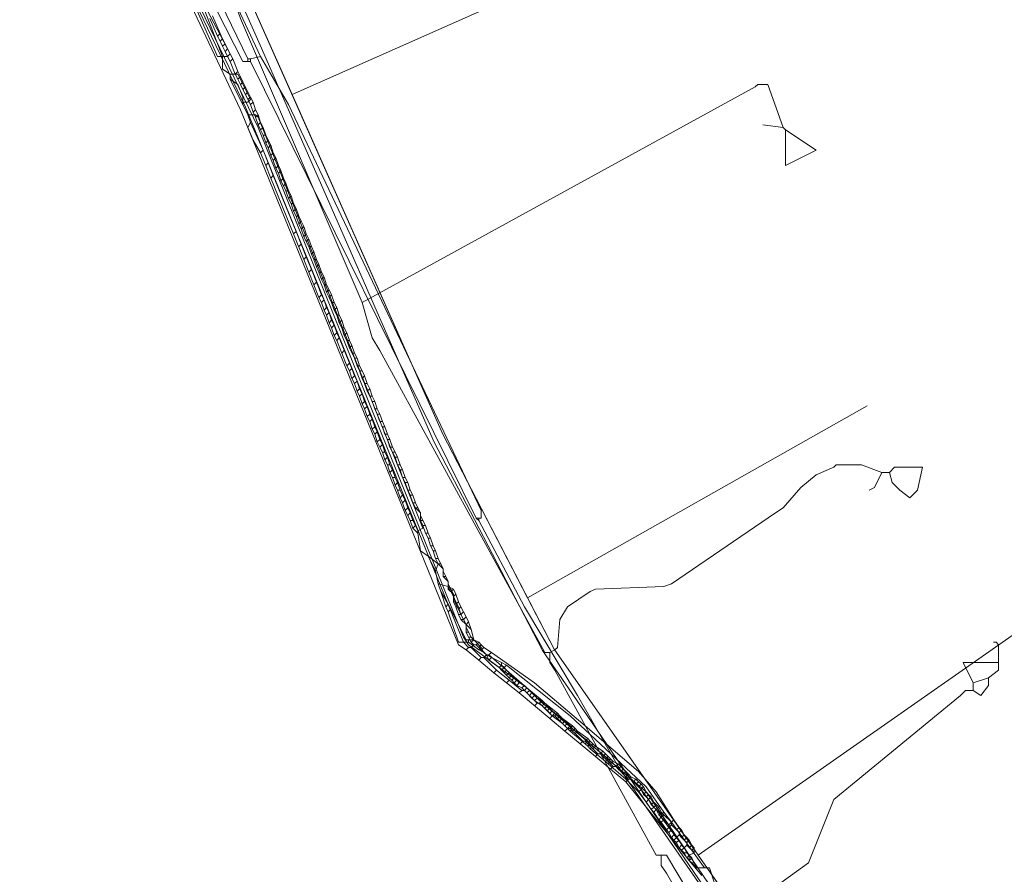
# Model space of a CAD drawing. Header units: metres. Extents: x 92810 to 93633, y 464687 to 465459.
# Tile 59 of 256: x 93066 to 93094, y 464809 to 464833. Entities that reach past the tile are written whole.
import ezdxf

# ---------------------------------------------------------------- set-up
doc = ezdxf.new("R2010")
doc.units = ezdxf.units.M
for name, color, linetype, lineweight, transparency in [('B-OI-KL-DATA_KPN-G', 90, 'SI_B_DATA_KPN', 18, 0.4), ('B-OI-KL-DATA_LIANDER-G', 90, 'SI_B_DATA_LIANDER', 18, 0.4), ('B-OI-KL-DATA_ZIGGO BV-G', 90, 'SI_B_DATA_ZIGGO', 18, 0.4), ('B-OI-KL-ET_LS_LIANDER-G', 190, 'SI_B_ET_LS_LIANDER', 18, 0.4), ('B-OI-KL-ET_MS_LIANDER-G', 130, 'SI_B_ET_MS_LIANDER', 18, 0.4), ('B-OI-KL-GAS_LD_LIANDER-G', 30, 'SI_B_GAS_LD_LIANDER', 18, 0.4), ('B-WE-KL-WATER-G', 170, 'KL-WATER-N', 18, 0.4), ('B-WE-KL-WATER_MANTELBUIS-G', 170, 'CONTINUOUS', 18, 0.4)]:
    doc.layers.add(name, color=color, linetype=linetype, lineweight=lineweight, transparency=transparency)
doc.styles.get("Standard").update_dxf_attribs({"font": 'isocp.shx'})
doc.linetypes.add('KL-WATER-N', pattern='A,7,-0.5,[168,NLCS.SHX,S=0.75,R=0,X=0.75,Y=0],-2', length=9.5)
doc.linetypes.add('SI_B_DATA_KPN', pattern='A,5,-2,["KPN",Standard,S=1.5,R=0,X=-0.51,Y=-0.75],-8', length=15)
doc.linetypes.add('SI_B_DATA_LIANDER', pattern='A,5,-2,["LI-DATA",Standard,S=1.5,R=0,X=-0.51,Y=-0.75],-11', length=18)
doc.linetypes.add('SI_B_DATA_ZIGGO', pattern='A,5,-2,["ZIGGO",Standard,S=1.5,R=0,X=-0.51,Y=-0.75],-9', length=16)
doc.linetypes.add('SI_B_ET_LS_LIANDER', pattern='A,5,-2,["LI-LS",Standard,S=1.5,R=0,X=-0.51,Y=-0.75],-10', length=17)
doc.linetypes.add('SI_B_ET_MS_LIANDER', pattern='A,5,-2,["LI-MS",Standard,S=1.5,R=0,X=-0.51,Y=-0.75],-10', length=17)
doc.linetypes.add('SI_B_GAS_LD_LIANDER', pattern='A,5,-2,["LI-G-LD",Standard,S=1.5,R=0,X=-0.51,Y=-0.75],-11', length=18)

msp = doc.modelspace()

# ---------------------------------------------------------------- linework, layer by layer
at = {"layer": 'B-OI-KL-DATA_KPN-G', "flags": 128}
for points in [[(93070.179, 464836.464), (93069.964, 464836.321), (93072.179, 464831.964), (93072.393, 464831.964)], [(93070.179, 464836.464), (93072.321, 464832.036)], [(93072.036, 464833.464), (93072.679, 464832.107)], [(93072.321, 464832.036), (93072.393, 464832.036)], [(93072.321, 464832.036), (93072.321, 464831.964)], [(93072.679, 464832.107), (93072.393, 464832.036)], [(93072.393, 464832.036), (93072.393, 464831.964)], [(93072.393, 464831.964), (93078.75, 464819.107)], [(93072.679, 464832.107), (93073.464, 464830.75), (93078.893, 464819.321), (93078.893, 464819.107)], [(93078.75, 464819.107), (93078.893, 464819.107)], [(93078.75, 464819.107), (93078.821, 464819.036)], [(93078.821, 464819.107), (93078.821, 464819.036)], [(93078.821, 464819.036), (93080.107, 464816.607), (93081.607, 464814.107), (93082.75, 464812.107), (93083.536, 464810.964), (93086.464, 464806.75), (93086.464, 464806.536)]]:
    msp.add_lwpolyline(points, dxfattribs=at)
at = {"layer": 'B-OI-KL-DATA_LIANDER-G', "flags": 128}
msp.add_lwpolyline([(93062.964, 464850.393), (93063.179, 464849.607), (93063.393, 464849.179), (93072.607, 464830.107), (93078.393, 464815.75), (93078.536, 464815.536), (93080.179, 464814.321), (93080.536, 464813.964), (93083.536, 464811.393), (93086.107, 464807.607), (93086.75, 464807.036), (93086.893, 464806.75), (93088.893, 464803.607), (93089.25, 464803.179), (93093.107, 464798.964), (93094.393, 464797.679), (93097.107, 464795.107), (93097.536, 464795.036), (93097.607, 464794.964), (93107.821, 464786.179), (93107.893, 464785.964), (93108.25, 464785.821), (93108.536, 464785.536), (93112.893, 464781.821), (93113.464, 464781.25), (93116.964, 464778.036), (93117.25, 464778.036), (93117.25, 464777.964), (93117.464, 464777.607), (93122.964, 464772.607), (93122.964, 464772.464), (93128.964, 464767.036), (93131.679, 464764.964), (93131.964, 464764.679), (93131.964, 464764.536)], dxfattribs=at)
at = {"layer": 'B-OI-KL-DATA_ZIGGO BV-G', "flags": 128}
for points in [[(93093.892, 464798.107), (93090.453, 464801.811), (93080.943, 464815.415), (93077.804, 464821.485), (93066.641, 464846.632)], [(93073.564, 464831.036), (93070.783, 464837.301)], [(93073.564, 464831.036), (93087, 464837)], [(93077.804, 464821.485), (93073.564, 464831.036)], [(93089.766, 464822.271), (93080.198, 464816.856)], [(93080.198, 464816.856), (93077.804, 464821.485)], [(93085, 464809.611), (93097, 464818)], [(93080.943, 464815.415), (93080.198, 464816.856)], [(93080.943, 464815.415), (93085, 464809.611)], [(93086.261, 464807.808), (93085, 464809.611)]]:
    msp.add_lwpolyline(points, dxfattribs=at)
at = {"layer": 'B-OI-KL-ET_LS_LIANDER-G'}
for p, q in [((93070.893, 464833.393), (93071.464, 464832.107)), ((93071.107, 464833.393), (93071.607, 464832.107)), ((93071.179, 464833.393), (93071.821, 464832.179)), ((93071.464, 464832.107), (93071.75, 464832.107)), ((93071.607, 464832.107), (93071.607, 464831.75)), ((93071.821, 464832.179), (93071.75, 464832.107)), ((93071.607, 464831.75), (93071.821, 464831.607)), ((93071.821, 464831.607), (93072.036, 464831.607)), ((93071.821, 464831.607), (93071.821, 464831.464)), ((93071.821, 464831.464), (93072.036, 464831.321)), ((93071.821, 464831.464), (93072.321, 464830.464)), ((93072.036, 464831.607), (93072.107, 464831.464)), ((93072.107, 464831.464), (93072.393, 464830.893)), ((93072.036, 464831.321), (93072.179, 464830.964)), ((93072.179, 464830.964), (93072.179, 464830.75)), ((93072.393, 464830.893), (93072.321, 464830.821)), ((93072.321, 464830.821), (93072.179, 464830.821)), ((93072.321, 464830.464), (93072.536, 464830.464)), ((93072.321, 464830.464), (93072.393, 464830.25)), ((93072.536, 464830.464), (93072.607, 464830.393)), ((93072.607, 464830.393), (93077.25, 464818.821)), ((93072.393, 464830.25), (93072.321, 464830.107)), ((93072.321, 464830.107), (93072.464, 464829.75)), ((93072.393, 464830.25), (93072.75, 464829.464)), ((93072.464, 464829.75), (93072.679, 464829.393)), ((93072.75, 464829.464), (93072.679, 464829.393)), ((93072.679, 464829.393), (93072.821, 464829.036)), ((93072.75, 464829.464), (93072.893, 464829.107)), ((93072.893, 464829.107), (93072.821, 464829.036)), ((93072.821, 464829.036), (93072.964, 464828.679)), ((93072.893, 464829.107), (93073.036, 464828.75)), ((93073.036, 464828.75), (93072.964, 464828.679)), ((93072.964, 464828.679), (93073.607, 464827.107)), ((93073.036, 464828.75), (93073.679, 464827.179)), ((93073.679, 464827.179), (93073.607, 464827.107)), ((93073.607, 464827.107), (93073.893, 464826.393)), ((93073.679, 464827.179), (93073.821, 464826.821)), ((93073.821, 464826.821), (93073.75, 464826.75)), ((93073.821, 464826.821), (93073.964, 464826.464)), ((93073.964, 464826.464), (93073.893, 464826.393)), ((93073.964, 464826.464), (93074.107, 464826.107)), ((93073.893, 464826.393), (93074.036, 464826.036)), ((93074.107, 464826.107), (93074.036, 464826.036)), ((93074.036, 464826.036), (93074.179, 464825.679)), ((93074.107, 464826.107), (93074.393, 464825.393)), ((93074.25, 464825.75), (93074.179, 464825.679)), ((93074.179, 464825.679), (93074.321, 464825.321)), ((93074.393, 464825.393), (93074.321, 464825.321)), ((93074.321, 464825.321), (93074.393, 464825.179)), ((93074.393, 464825.393), (93074.464, 464825.25)), ((93074.464, 464825.25), (93074.393, 464825.179)), ((93074.393, 464825.179), (93074.464, 464824.964)), ((93074.464, 464825.25), (93074.536, 464825.036)), ((93074.536, 464825.036), (93074.464, 464824.964)), ((93074.536, 464825.036), (93074.607, 464824.893)), ((93074.464, 464824.964), (93074.536, 464824.821)), ((93074.607, 464824.893), (93074.536, 464824.821)), ((93074.536, 464824.821), (93074.607, 464824.607)), ((93074.607, 464824.893), (93074.679, 464824.679)), ((93074.679, 464824.679), (93074.607, 464824.607)), ((93074.607, 464824.607), (93074.679, 464824.464)), ((93074.679, 464824.679), (93074.75, 464824.536)), ((93074.75, 464824.536), (93074.679, 464824.464)), ((93074.75, 464824.536), (93074.821, 464824.321)), ((93074.679, 464824.464), (93074.75, 464824.25)), ((93074.821, 464824.321), (93074.75, 464824.25)), ((93074.75, 464824.25), (93074.821, 464824.107)), ((93074.821, 464824.321), (93074.893, 464824.179)), ((93074.893, 464824.179), (93074.821, 464824.107)), ((93074.821, 464824.107), (93075.107, 464823.393)), ((93074.893, 464824.179), (93075.179, 464823.464)), ((93075.036, 464823.821), (93074.964, 464823.75)), ((93075.179, 464823.464), (93075.107, 464823.393)), ((93075.107, 464823.393), (93075.179, 464823.25)), ((93075.179, 464823.464), (93075.25, 464823.321)), ((93075.25, 464823.321), (93075.179, 464823.25)), ((93075.179, 464823.25), (93075.25, 464823.036)), ((93075.25, 464823.321), (93075.321, 464823.107)), ((93075.321, 464823.107), (93075.25, 464823.036)), ((93075.321, 464823.107), (93075.393, 464822.964)), ((93075.25, 464823.036), (93075.321, 464822.893)), ((93075.393, 464822.964), (93075.321, 464822.893)), ((93075.321, 464822.893), (93075.393, 464822.679)), ((93075.393, 464822.964), (93075.464, 464822.75)), ((93075.464, 464822.75), (93075.393, 464822.679)), ((93075.393, 464822.679), (93075.464, 464822.536)), ((93075.464, 464822.75), (93075.536, 464822.607)), ((93075.536, 464822.607), (93075.464, 464822.536)), ((93075.464, 464822.536), (93075.536, 464822.321)), ((93075.536, 464822.607), (93075.607, 464822.393)), ((93075.607, 464822.393), (93075.536, 464822.321)), ((93075.536, 464822.321), (93075.607, 464822.179)), ((93075.607, 464822.393), (93075.679, 464822.25)), ((93075.679, 464822.25), (93075.607, 464822.179)), ((93075.607, 464822.179), (93075.679, 464821.964)), ((93075.679, 464822.25), (93075.75, 464822.036)), ((93075.75, 464822.036), (93075.679, 464821.964)), ((93075.75, 464822.036), (93075.821, 464821.893)), ((93075.679, 464821.964), (93075.75, 464821.821)), ((93075.821, 464821.893), (93075.75, 464821.821)), ((93075.75, 464821.821), (93075.821, 464821.607)), ((93075.821, 464821.893), (93075.893, 464821.679)), ((93075.893, 464821.679), (93075.821, 464821.607)), ((93075.821, 464821.607), (93075.893, 464821.464)), ((93075.893, 464821.679), (93075.964, 464821.536)), ((93075.964, 464821.536), (93075.893, 464821.464)), ((93075.893, 464821.464), (93075.964, 464821.25)), ((93075.964, 464821.536), (93076.036, 464821.321)), ((93076.036, 464821.321), (93075.964, 464821.25)), ((93075.964, 464821.25), (93076.036, 464821.107)), ((93076.036, 464821.321), (93076.107, 464821.179)), ((93076.107, 464821.179), (93076.036, 464821.107)), ((93076.107, 464821.179), (93076.179, 464820.964)), ((93076.036, 464821.107), (93076.107, 464820.964)), ((93076.107, 464820.964), (93076.179, 464820.964)), ((93076.107, 464820.964), (93076.179, 464820.75)), ((93076.179, 464820.964), (93076.25, 464820.821)), ((93076.25, 464820.821), (93076.179, 464820.75)), ((93076.179, 464820.75), (93076.25, 464820.607)), ((93076.25, 464820.821), (93076.321, 464820.607)), ((93076.25, 464820.607), (93076.321, 464820.607)), ((93076.25, 464820.607), (93076.321, 464820.393)), ((93076.321, 464820.607), (93076.393, 464820.464)), ((93076.393, 464820.464), (93076.321, 464820.393)), ((93076.321, 464820.393), (93076.393, 464820.25)), ((93076.393, 464820.464), (93076.464, 464820.25)), ((93076.393, 464820.25), (93076.464, 464820.25)), ((93076.393, 464820.25), (93076.464, 464820.036)), ((93076.464, 464820.25), (93076.536, 464820.107)), ((93076.536, 464820.107), (93076.464, 464820.036)), ((93076.536, 464820.107), (93076.607, 464819.893)), ((93076.464, 464820.036), (93076.536, 464819.893)), ((93076.536, 464819.893), (93076.607, 464819.893)), ((93076.536, 464819.893), (93076.607, 464819.679)), ((93076.607, 464819.893), (93076.679, 464819.75)), ((93076.679, 464819.75), (93076.607, 464819.679)), ((93076.607, 464819.679), (93076.679, 464819.536)), ((93076.679, 464819.75), (93076.75, 464819.607)), ((93076.75, 464819.607), (93076.679, 464819.536)), ((93076.679, 464819.536), (93076.75, 464819.321)), ((93076.75, 464819.607), (93076.821, 464819.393)), ((93076.821, 464819.393), (93076.75, 464819.321)), ((93076.75, 464819.321), (93076.821, 464819.179)), ((93076.821, 464819.393), (93076.893, 464819.25)), ((93076.893, 464819.25), (93076.821, 464819.179)), ((93076.893, 464819.25), (93076.964, 464819.036)), ((93076.821, 464819.179), (93076.893, 464819.036)), ((93076.893, 464819.036), (93076.964, 464819.036)), ((93076.893, 464819.036), (93076.964, 464818.821)), ((93076.964, 464819.036), (93077.036, 464818.893)), ((93077.036, 464818.893), (93076.964, 464818.821)), ((93076.964, 464818.821), (93077.107, 464818.679)), ((93077.036, 464818.893), (93077.107, 464818.75)), ((93077.25, 464818.821), (93077.107, 464818.75)), ((93077.107, 464818.75), (93077.107, 464818.679)), ((93077.107, 464818.679), (93077.179, 464818.179)), ((93077.179, 464818.179), (93077.393, 464818.036)), ((93077.393, 464818.036), (93077.607, 464817.607)), ((93077.393, 464818.036), (93077.679, 464817.821)), ((93077.679, 464817.821), (93077.607, 464817.607)), ((93077.607, 464817.607), (93077.679, 464817.25)), ((93077.679, 464817.25), (93077.964, 464817.179)), ((93077.679, 464817.25), (93077.75, 464817.036)), ((93077.75, 464817.036), (93077.964, 464816.679)), ((93077.75, 464817.036), (93077.893, 464816.607)), ((93077.964, 464817.179), (93078.107, 464817.107)), ((93077.964, 464817.179), (93078.036, 464817.036)), ((93078.107, 464817.107), (93078.036, 464817.036)), ((93078.036, 464817.036), (93078.107, 464816.893)), ((93078.107, 464817.107), (93078.179, 464816.964)), ((93078.179, 464816.964), (93078.107, 464816.893)), ((93078.107, 464816.893), (93078.179, 464816.679)), ((93078.179, 464816.964), (93078.25, 464816.75)), ((93078.25, 464816.75), (93078.179, 464816.679)), ((93078.25, 464816.75), (93078.321, 464816.607)), ((93077.964, 464816.679), (93077.893, 464816.607)), ((93077.893, 464816.607), (93077.964, 464816.464)), ((93077.964, 464816.679), (93078.464, 464815.679)), ((93078.036, 464816.536), (93077.964, 464816.464)), ((93077.964, 464816.464), (93078.25, 464815.607)), ((93078.179, 464816.679), (93078.25, 464816.536)), ((93078.321, 464816.607), (93078.25, 464816.536)), ((93078.25, 464816.536), (93078.321, 464816.393)), ((93078.321, 464816.607), (93078.393, 464816.464)), ((93078.393, 464816.464), (93078.321, 464816.393)), ((93078.393, 464816.464), (93078.464, 464816.321)), ((93078.321, 464816.393), (93078.393, 464816.25)), ((93078.464, 464816.321), (93078.393, 464816.25)), ((93078.393, 464816.25), (93078.464, 464816.107)), ((93078.464, 464816.321), (93078.536, 464816.179)), ((93078.536, 464816.179), (93078.464, 464816.107)), ((93078.536, 464816.179), (93078.607, 464815.964)), ((93078.464, 464816.107), (93078.607, 464815.964)), ((93078.607, 464815.964), (93078.679, 464815.679)), ((93078.25, 464815.607), (93078.536, 464815.607)), ((93078.464, 464815.679), (93078.679, 464815.679)), ((93078.464, 464815.679), (93078.464, 464815.607)), ((93078.536, 464815.679), (93078.536, 464815.607)), ((93078.536, 464815.607), (93078.821, 464815.393)), ((93078.679, 464815.679), (93078.893, 464815.464)), ((93078.893, 464815.464), (93078.821, 464815.393)), ((93078.821, 464815.393), (93078.964, 464815.321)), ((93078.893, 464815.464), (93078.964, 464815.321)), ((93078.964, 464815.321), (93079.036, 464815.25)), ((93079.036, 464815.25), (93079.179, 464815.179)), ((93079.036, 464815.25), (93079.107, 464815.107)), ((93079.179, 464815.179), (93079.107, 464815.107)), ((93079.107, 464815.107), (93079.393, 464814.893)), ((93079.179, 464815.179), (93079.464, 464815.036)), ((93079.464, 464814.964), (93079.393, 464814.893)), ((93079.393, 464814.893), (93079.464, 464814.821)), ((93079.464, 464815.036), (93079.607, 464814.964)), ((93079.464, 464815.036), (93079.464, 464814.964)), ((93079.464, 464814.964), (93079.536, 464814.893)), ((93079.536, 464814.893), (93079.464, 464814.821)), ((93079.464, 464814.821), (93079.536, 464814.75)), ((93079.607, 464814.964), (93079.536, 464814.893)), ((93079.536, 464814.893), (93079.607, 464814.821)), ((93079.607, 464814.821), (93079.536, 464814.75)), ((93079.607, 464814.964), (93081.393, 464813.536)), ((93079.607, 464814.821), (93079.679, 464814.75)), ((93079.536, 464814.75), (93079.607, 464814.679)), ((93079.679, 464814.75), (93079.607, 464814.679)), ((93079.607, 464814.679), (93079.679, 464814.607)), ((93079.679, 464814.75), (93079.821, 464814.607)), ((93079.75, 464814.679), (93079.679, 464814.607)), ((93079.679, 464814.607), (93079.75, 464814.536)), ((93079.821, 464814.607), (93079.75, 464814.536)), ((93079.75, 464814.536), (93079.821, 464814.464)), ((93079.821, 464814.607), (93079.893, 464814.536)), ((93079.893, 464814.536), (93079.821, 464814.464)), ((93079.893, 464814.536), (93079.964, 464814.464)), ((93079.821, 464814.464), (93079.893, 464814.393)), ((93079.964, 464814.464), (93079.893, 464814.393)), ((93079.893, 464814.393), (93080.036, 464814.321)), ((93079.964, 464814.464), (93080.107, 464814.393)), ((93080.107, 464814.393), (93080.036, 464814.321)), ((93080.036, 464814.321), (93080.107, 464814.25)), ((93080.107, 464814.393), (93080.179, 464814.321)), ((93080.179, 464814.321), (93080.107, 464814.25)), ((93080.107, 464814.25), (93080.179, 464814.179)), ((93080.179, 464814.321), (93080.321, 464814.179)), ((93080.25, 464814.25), (93080.179, 464814.179)), ((93080.179, 464814.179), (93080.321, 464814.036)), ((93080.321, 464814.179), (93080.25, 464814.107)), ((93080.321, 464814.179), (93080.393, 464814.107)), ((93080.393, 464814.107), (93080.321, 464814.036)), ((93080.321, 464814.036), (93080.393, 464813.964)), ((93080.393, 464814.107), (93080.464, 464814.036)), ((93080.464, 464814.036), (93080.393, 464813.964)), ((93080.393, 464813.964), (93080.607, 464813.821)), ((93080.464, 464814.036), (93080.679, 464813.893)), ((93080.679, 464813.893), (93080.607, 464813.821)), ((93080.607, 464813.821), (93080.679, 464813.75)), ((93080.679, 464813.893), (93080.821, 464813.75)), ((93080.75, 464813.821), (93080.679, 464813.75)), ((93080.679, 464813.75), (93080.821, 464813.607)), ((93080.821, 464813.75), (93080.75, 464813.679)), ((93080.821, 464813.75), (93080.893, 464813.679)), ((93080.893, 464813.679), (93080.821, 464813.607)), ((93080.893, 464813.679), (93080.964, 464813.607)), ((93080.821, 464813.607), (93080.893, 464813.536)), ((93080.964, 464813.607), (93080.893, 464813.536)), ((93080.893, 464813.536), (93081.179, 464813.321)), ((93080.964, 464813.607), (93081.25, 464813.393)), ((93081.25, 464813.393), (93081.179, 464813.321)), ((93081.25, 464813.393), (93081.321, 464813.321)), ((93081.393, 464813.536), (93083.536, 464811.536)), ((93081.179, 464813.321), (93081.321, 464813.179)), ((93081.321, 464813.321), (93081.25, 464813.25)), ((93081.321, 464813.321), (93081.393, 464813.25)), ((93081.393, 464813.25), (93081.321, 464813.179)), ((93081.321, 464813.179), (93081.393, 464813.107)), ((93081.393, 464813.25), (93081.464, 464813.179)), ((93081.464, 464813.179), (93081.393, 464813.107)), ((93081.393, 464813.107), (93081.821, 464812.75)), ((93081.464, 464813.179), (93081.893, 464812.821)), ((93081.893, 464812.821), (93081.821, 464812.75)), ((93081.821, 464812.75), (93081.893, 464812.679)), ((93081.893, 464812.821), (93081.964, 464812.75)), ((93081.964, 464812.75), (93081.893, 464812.679)), ((93081.893, 464812.679), (93081.964, 464812.607)), ((93081.964, 464812.75), (93082.036, 464812.679)), ((93082.036, 464812.679), (93081.964, 464812.607)), ((93081.964, 464812.607), (93082.393, 464812.25)), ((93082.036, 464812.679), (93082.464, 464812.321)), ((93082.464, 464812.321), (93082.393, 464812.25)), ((93082.464, 464812.321), (93082.536, 464812.25)), ((93082.393, 464812.25), (93082.464, 464812.179)), ((93082.536, 464812.25), (93082.464, 464812.179)), ((93082.464, 464812.179), (93082.964, 464811.75)), ((93082.536, 464812.25), (93083.036, 464811.821)), ((93083.036, 464811.821), (93082.964, 464811.75)), ((93082.964, 464811.75), (93083.321, 464811.393)), ((93083.036, 464811.821), (93083.393, 464811.464)), ((93083.393, 464811.464), (93083.321, 464811.393)), ((93083.393, 464811.464), (93083.607, 464811.179)), ((93083.536, 464811.536), (93084.036, 464810.821)), ((93083.321, 464811.393), (93083.536, 464811.107)), ((93083.607, 464811.179), (93083.536, 464811.107)), ((93083.607, 464811.179), (93083.75, 464810.964)), ((93083.536, 464811.107), (93083.679, 464810.893)), ((93083.75, 464810.964), (93083.679, 464810.893)), ((93083.679, 464810.893), (93083.75, 464810.821)), ((93083.75, 464810.964), (93083.821, 464810.893)), ((93083.821, 464810.893), (93083.75, 464810.821)), ((93083.821, 464810.893), (93083.964, 464810.75)), ((93083.75, 464810.821), (93083.893, 464810.607)), ((93083.964, 464810.679), (93083.893, 464810.607)), ((93084.036, 464810.821), (93083.964, 464810.75)), ((93083.964, 464810.75), (93083.964, 464810.679)), ((93083.964, 464810.679), (93084.036, 464810.607)), ((93084.036, 464810.821), (93084.25, 464810.536)), ((93083.893, 464810.607), (93083.964, 464810.536)), ((93084.036, 464810.607), (93083.964, 464810.536)), ((93083.964, 464810.536), (93084.107, 464810.321)), ((93084.036, 464810.607), (93084.179, 464810.464)), ((93084.179, 464810.393), (93084.107, 464810.321)), ((93084.25, 464810.536), (93084.179, 464810.464)), ((93084.179, 464810.464), (93084.179, 464810.393)), ((93084.179, 464810.393), (93084.25, 464810.321)), ((93084.25, 464810.536), (93085.179, 464809.25)), ((93084.107, 464810.321), (93084.179, 464810.25)), ((93084.25, 464810.321), (93084.179, 464810.25)), ((93084.179, 464810.25), (93084.25, 464810.107)), ((93084.25, 464810.321), (93084.321, 464810.179)), ((93084.321, 464810.179), (93084.25, 464810.107)), ((93084.25, 464810.107), (93084.321, 464810.036)), ((93084.321, 464810.179), (93084.393, 464810.107)), ((93084.393, 464810.107), (93084.321, 464810.036)), ((93084.393, 464810.107), (93084.464, 464810.036)), ((93084.321, 464810.036), (93084.393, 464809.964)), ((93084.464, 464810.036), (93084.393, 464809.964)), ((93084.393, 464809.964), (93084.464, 464809.821)), ((93084.464, 464810.036), (93084.536, 464809.893)), ((93084.536, 464809.893), (93084.464, 464809.821)), ((93084.464, 464809.821), (93084.536, 464809.75)), ((93084.536, 464809.893), (93084.607, 464809.821)), ((93084.607, 464809.821), (93084.536, 464809.75)), ((93084.607, 464809.821), (93084.679, 464809.679)), ((93084.536, 464809.75), (93084.607, 464809.679)), ((93084.607, 464809.679), (93084.679, 464809.679)), ((93084.607, 464809.679), (93084.679, 464809.536)), ((93084.679, 464809.679), (93084.821, 464809.536)), ((93084.75, 464809.607), (93084.679, 464809.536)), ((93084.679, 464809.536), (93084.75, 464809.464)), ((93084.821, 464809.536), (93084.75, 464809.464)), ((93084.821, 464809.536), (93084.893, 464809.393)), ((93084.75, 464809.464), (93084.821, 464809.393)), ((93084.821, 464809.393), (93084.893, 464809.393)), ((93084.821, 464809.393), (93084.964, 464809.25)), ((93084.893, 464809.393), (93084.964, 464809.25)), ((93084.964, 464809.25), (93085.321, 464809.25)), ((93085.321, 464809.25), (93085.464, 464808.821))]:
    msp.add_line(p, q, dxfattribs=at)
at = {"layer": 'B-OI-KL-ET_MS_LIANDER-G'}
for p, q in [((93071.679, 464832.464), (93071.821, 464832.179)), ((93072.179, 464831.393), (93072.321, 464831.107)), ((93075.179, 464823.893), (93075.321, 464823.607)), ((93077.179, 464819.25), (93077.179, 464819.036)), ((93077.679, 464817.964), (93077.821, 464817.679)), ((93077.821, 464817.679), (93077.821, 464817.464)), ((93077.964, 464817.321), (93077.964, 464817.107)), ((93078.107, 464816.964), (93078.107, 464816.75)), ((93078.464, 464816.107), (93078.464, 464815.893))]:
    msp.add_line(p, q, dxfattribs=at)
at = {"layer": 'B-OI-KL-ET_MS_LIANDER-G', "flags": 128}
for points in [[(93067.893, 464839.536), (93072.107, 464830.607), (93072.607, 464829.393), (93078.25, 464815.536), (93078.464, 464815.393)], [(93067.964, 464839.607), (93072.25, 464830.679), (93072.75, 464829.464), (93078.393, 464815.607), (93078.536, 464815.464)], [(93071.25, 464833.179), (93071.464, 464832.679)], [(93071.321, 464833.25), (93071.536, 464832.75)], [(93071.536, 464832.75), (93071.464, 464832.679)], [(93071.464, 464832.679), (93071.536, 464832.536)], [(93071.536, 464832.75), (93071.607, 464832.607)], [(93071.607, 464832.607), (93071.536, 464832.536)], [(93071.536, 464832.536), (93071.607, 464832.393)], [(93071.607, 464832.607), (93071.679, 464832.464)], [(93071.679, 464832.464), (93071.607, 464832.393)], [(93071.607, 464832.393), (93071.679, 464832.25)], [(93071.75, 464832.321), (93071.679, 464832.25)], [(93071.679, 464832.25), (93071.75, 464832.107)], [(93071.821, 464832.179), (93071.75, 464832.107)], [(93071.75, 464832.107), (93071.821, 464831.964)], [(93071.821, 464832.179), (93071.893, 464832.036)], [(93071.893, 464832.036), (93071.821, 464831.964)], [(93071.821, 464831.964), (93071.964, 464831.607)], [(93071.893, 464832.036), (93072.036, 464831.679)], [(93072.036, 464831.679), (93071.964, 464831.607)], [(93071.964, 464831.607), (93072.036, 464831.464)], [(93072.036, 464831.679), (93072.107, 464831.536)], [(93072.107, 464831.536), (93072.036, 464831.464)], [(93072.036, 464831.464), (93072.107, 464831.321)], [(93072.107, 464831.536), (93072.179, 464831.393)], [(93072.179, 464831.393), (93072.107, 464831.321)], [(93072.107, 464831.321), (93072.179, 464831.179)], [(93072.25, 464831.25), (93072.179, 464831.179)], [(93072.179, 464831.179), (93072.25, 464831.036)], [(93072.321, 464831.107), (93072.25, 464831.036)], [(93072.25, 464831.036), (93072.321, 464830.893)], [(93072.321, 464831.107), (93072.393, 464830.964)], [(93072.393, 464830.964), (93072.321, 464830.893)], [(93072.321, 464830.893), (93072.393, 464830.75)], [(93072.393, 464830.964), (93072.464, 464830.821)], [(93072.464, 464830.821), (93072.393, 464830.75)], [(93072.393, 464830.75), (93072.464, 464830.536)], [(93072.464, 464830.821), (93072.536, 464830.607)], [(93072.536, 464830.607), (93072.464, 464830.536)], [(93072.536, 464830.607), (93072.607, 464830.464)], [(93072.464, 464830.536), (93072.536, 464830.393)], [(93072.607, 464830.464), (93072.536, 464830.393)], [(93072.536, 464830.393), (93072.607, 464830.179)], [(93072.607, 464830.464), (93072.679, 464830.25)], [(93072.679, 464830.25), (93072.607, 464830.179)], [(93072.607, 464830.179), (93072.679, 464830.036)], [(93072.679, 464830.25), (93072.75, 464830.107)], [(93072.75, 464830.107), (93072.679, 464830.036)], [(93072.679, 464830.036), (93072.75, 464829.893)], [(93072.75, 464830.107), (93072.821, 464829.893)], [(93072.75, 464829.893), (93072.821, 464829.893)], [(93072.75, 464829.893), (93072.821, 464829.679)], [(93072.821, 464829.893), (93072.893, 464829.75)], [(93072.893, 464829.75), (93072.821, 464829.679)], [(93072.893, 464829.75), (93072.964, 464829.607)], [(93072.821, 464829.679), (93072.893, 464829.536)], [(93072.964, 464829.607), (93072.893, 464829.536)], [(93072.893, 464829.536), (93072.964, 464829.321)], [(93072.964, 464829.607), (93073.036, 464829.393)], [(93073.036, 464829.393), (93072.964, 464829.321)], [(93072.964, 464829.321), (93073.036, 464829.179)], [(93073.036, 464829.393), (93073.107, 464829.25)], [(93073.107, 464829.25), (93073.036, 464829.179)], [(93073.107, 464829.25), (93073.179, 464829.036)], [(93073.036, 464829.179), (93073.107, 464828.964)], [(93073.179, 464829.036), (93073.107, 464828.964)], [(93073.107, 464828.964), (93073.179, 464828.821)], [(93073.179, 464829.036), (93073.25, 464828.893)], [(93073.25, 464828.893), (93073.179, 464828.821)], [(93073.179, 464828.821), (93073.25, 464828.607)], [(93073.25, 464828.893), (93073.321, 464828.679)], [(93073.321, 464828.679), (93073.25, 464828.607)], [(93073.321, 464828.679), (93073.393, 464828.536)], [(93073.25, 464828.607), (93073.321, 464828.464)], [(93073.393, 464828.536), (93073.321, 464828.464)], [(93073.321, 464828.464), (93073.393, 464828.321)], [(93073.393, 464828.536), (93073.464, 464828.321)], [(93073.393, 464828.321), (93073.464, 464828.321)], [(93073.393, 464828.321), (93073.464, 464828.107)], [(93073.464, 464828.321), (93073.536, 464828.179)], [(93073.536, 464828.179), (93073.464, 464828.107)], [(93073.464, 464828.107), (93073.536, 464827.964)], [(93073.536, 464828.179), (93073.607, 464827.964)], [(93073.536, 464827.964), (93073.607, 464827.964)], [(93073.536, 464827.964), (93073.607, 464827.75)], [(93073.607, 464827.964), (93073.679, 464827.821)], [(93073.679, 464827.821), (93073.607, 464827.75)], [(93073.679, 464827.821), (93073.75, 464827.607)], [(93073.607, 464827.75), (93073.679, 464827.607)], [(93073.679, 464827.607), (93073.75, 464827.607)], [(93073.679, 464827.607), (93073.75, 464827.393)], [(93073.75, 464827.607), (93073.821, 464827.464)], [(93073.821, 464827.464), (93073.75, 464827.393)], [(93073.75, 464827.393), (93073.821, 464827.25)], [(93073.821, 464827.464), (93073.893, 464827.321)], [(93073.893, 464827.321), (93073.821, 464827.25)], [(93073.821, 464827.25), (93073.893, 464827.036)], [(93073.893, 464827.321), (93073.964, 464827.107)], [(93073.964, 464827.107), (93073.893, 464827.036)], [(93073.893, 464827.036), (93073.964, 464826.893)], [(93073.964, 464827.107), (93074.036, 464826.964)], [(93074.036, 464826.964), (93073.964, 464826.893)], [(93073.964, 464826.893), (93074.036, 464826.75)], [(93074.036, 464826.964), (93074.107, 464826.75)], [(93074.036, 464826.75), (93074.107, 464826.75)], [(93074.036, 464826.75), (93074.107, 464826.536)], [(93074.107, 464826.75), (93074.179, 464826.607)], [(93074.179, 464826.607), (93074.107, 464826.536)], [(93074.107, 464826.536), (93074.179, 464826.393)], [(93074.179, 464826.607), (93074.25, 464826.393)], [(93074.179, 464826.393), (93074.25, 464826.393)], [(93074.179, 464826.393), (93074.25, 464826.179)], [(93074.25, 464826.393), (93074.321, 464826.25)], [(93074.321, 464826.25), (93074.25, 464826.179)], [(93074.25, 464826.179), (93074.321, 464826.036)], [(93074.321, 464826.25), (93074.393, 464826.036)], [(93074.321, 464826.036), (93074.393, 464826.036)], [(93074.321, 464826.036), (93074.393, 464825.821)], [(93074.393, 464826.036), (93074.464, 464825.893)], [(93074.464, 464825.893), (93074.393, 464825.821)], [(93074.464, 464825.893), (93074.536, 464825.679)], [(93074.393, 464825.821), (93074.464, 464825.679)], [(93074.464, 464825.679), (93074.536, 464825.679)], [(93074.464, 464825.679), (93074.536, 464825.464)], [(93074.536, 464825.679), (93074.607, 464825.536)], [(93074.607, 464825.536), (93074.536, 464825.464)], [(93074.536, 464825.464), (93074.607, 464825.321)], [(93074.607, 464825.536), (93074.679, 464825.393)], [(93074.679, 464825.393), (93074.607, 464825.321)], [(93074.607, 464825.321), (93074.679, 464825.179)], [(93074.679, 464825.393), (93074.75, 464825.179)], [(93074.679, 464825.179), (93074.75, 464825.179)], [(93074.679, 464825.179), (93074.75, 464824.964)], [(93074.75, 464825.179), (93074.821, 464825.036)], [(93074.821, 464825.036), (93074.75, 464824.964)], [(93074.821, 464825.036), (93074.893, 464824.821)], [(93074.75, 464824.964), (93074.821, 464824.821)], [(93074.821, 464824.821), (93074.893, 464824.821)], [(93074.821, 464824.821), (93074.893, 464824.607)], [(93074.893, 464824.821), (93074.964, 464824.679)], [(93074.964, 464824.679), (93074.893, 464824.607)], [(93074.893, 464824.607), (93074.964, 464824.464)], [(93074.964, 464824.679), (93075.036, 464824.464)], [(93074.964, 464824.464), (93075.036, 464824.464)], [(93074.964, 464824.464), (93075.036, 464824.25)], [(93075.036, 464824.464), (93075.107, 464824.321)], [(93075.107, 464824.321), (93075.036, 464824.25)], [(93075.036, 464824.25), (93075.107, 464824.107)], [(93075.107, 464824.321), (93075.179, 464824.107)], [(93075.107, 464824.107), (93075.179, 464824.107)], [(93075.107, 464824.107), (93075.179, 464823.893)], [(93075.179, 464824.107), (93075.25, 464823.964)], [(93075.25, 464823.964), (93075.179, 464823.893)], [(93075.25, 464823.964), (93075.321, 464823.75)], [(93075.25, 464823.75), (93075.321, 464823.75)], [(93075.321, 464823.75), (93075.393, 464823.607)], [(93075.321, 464823.607), (93075.393, 464823.607)], [(93075.321, 464823.607), (93075.393, 464823.393)], [(93075.393, 464823.607), (93075.464, 464823.393)], [(93075.393, 464823.393), (93075.464, 464823.393)], [(93075.393, 464823.393), (93075.464, 464823.25)], [(93075.464, 464823.393), (93075.536, 464823.25)], [(93075.464, 464823.25), (93075.536, 464823.25)], [(93075.464, 464823.25), (93075.536, 464823.036)], [(93075.536, 464823.25), (93075.607, 464823.107)], [(93075.607, 464823.107), (93075.536, 464823.036)], [(93075.607, 464823.107), (93075.679, 464822.893)], [(93075.536, 464823.036), (93075.607, 464822.893)], [(93075.607, 464822.893), (93075.679, 464822.893)], [(93075.607, 464822.893), (93075.679, 464822.679)], [(93075.679, 464822.893), (93075.75, 464822.75)], [(93075.75, 464822.75), (93075.679, 464822.679)], [(93075.679, 464822.679), (93075.75, 464822.536)], [(93075.75, 464822.75), (93075.821, 464822.536)], [(93075.75, 464822.536), (93075.821, 464822.536)], [(93075.75, 464822.536), (93075.821, 464822.393)], [(93075.821, 464822.536), (93075.893, 464822.393)], [(93075.821, 464822.393), (93075.893, 464822.393)], [(93075.821, 464822.393), (93075.893, 464822.179)], [(93075.893, 464822.393), (93075.964, 464822.179)], [(93075.893, 464822.179), (93075.964, 464822.179)], [(93075.893, 464822.179), (93075.964, 464822.036)], [(93075.964, 464822.179), (93076.036, 464822.036)], [(93075.964, 464822.036), (93076.036, 464822.036)], [(93075.964, 464822.036), (93076.036, 464821.821)], [(93076.036, 464822.036), (93076.107, 464821.821)], [(93076.036, 464821.821), (93076.107, 464821.821)], [(93076.036, 464821.821), (93076.107, 464821.679)], [(93076.107, 464821.821), (93076.179, 464821.679)], [(93076.107, 464821.679), (93076.179, 464821.679)], [(93076.107, 464821.679), (93076.179, 464821.464)], [(93076.179, 464821.679), (93076.25, 464821.464)], [(93076.179, 464821.464), (93076.25, 464821.464)], [(93076.179, 464821.464), (93076.25, 464821.321)], [(93076.25, 464821.464), (93076.321, 464821.321)], [(93076.25, 464821.321), (93076.321, 464821.321)], [(93076.25, 464821.321), (93076.321, 464821.107)], [(93076.321, 464821.321), (93076.393, 464821.107)], [(93076.321, 464821.107), (93076.393, 464821.107)], [(93076.321, 464821.107), (93076.393, 464820.964)], [(93076.393, 464821.107), (93076.464, 464820.964)], [(93076.393, 464820.964), (93076.464, 464820.964)], [(93076.393, 464820.964), (93076.464, 464820.821)], [(93076.464, 464820.964), (93076.536, 464820.821)], [(93076.464, 464820.821), (93076.536, 464820.821)], [(93076.464, 464820.821), (93076.536, 464820.607)], [(93076.536, 464820.821), (93076.607, 464820.607)], [(93076.536, 464820.607), (93076.607, 464820.607)], [(93076.536, 464820.607), (93076.607, 464820.464)], [(93076.607, 464820.607), (93076.679, 464820.464)], [(93076.607, 464820.464), (93076.679, 464820.464)], [(93076.607, 464820.464), (93076.679, 464820.25)], [(93076.679, 464820.464), (93076.75, 464820.25)], [(93076.679, 464820.25), (93076.75, 464820.25)], [(93076.679, 464820.25), (93076.75, 464820.107)], [(93076.75, 464820.25), (93076.821, 464820.107)], [(93076.75, 464820.107), (93076.821, 464820.107)], [(93076.75, 464820.107), (93076.821, 464819.893)], [(93076.821, 464820.107), (93076.893, 464819.893)], [(93076.821, 464819.893), (93076.893, 464819.893)], [(93076.821, 464819.893), (93076.893, 464819.75)], [(93076.893, 464819.893), (93076.964, 464819.75)], [(93076.893, 464819.75), (93076.964, 464819.75)], [(93076.893, 464819.75), (93076.964, 464819.536)], [(93076.964, 464819.75), (93077.036, 464819.536)], [(93076.964, 464819.536), (93077.036, 464819.536)], [(93076.964, 464819.536), (93077.036, 464819.393)], [(93077.036, 464819.536), (93077.107, 464819.393)], [(93077.036, 464819.393), (93077.107, 464819.393)], [(93077.036, 464819.393), (93077.179, 464819.25)], [(93077.107, 464819.393), (93077.179, 464819.25)], [(93077.179, 464819.179), (93077.25, 464819.036)], [(93077.179, 464819.036), (93077.25, 464819.036)], [(93077.179, 464819.036), (93077.25, 464818.893)], [(93077.25, 464819.036), (93077.321, 464818.893)], [(93077.25, 464818.893), (93077.321, 464818.893)], [(93077.25, 464818.893), (93077.321, 464818.679)], [(93077.321, 464818.893), (93077.393, 464818.679)], [(93077.321, 464818.679), (93077.393, 464818.679)], [(93077.321, 464818.679), (93077.393, 464818.536)], [(93077.393, 464818.679), (93077.464, 464818.536)], [(93077.393, 464818.536), (93077.464, 464818.536)], [(93077.393, 464818.536), (93077.464, 464818.321)], [(93077.464, 464818.536), (93077.536, 464818.321)], [(93077.464, 464818.321), (93077.536, 464818.321)], [(93077.464, 464818.321), (93077.536, 464818.179)], [(93077.536, 464818.321), (93077.607, 464818.179)], [(93077.536, 464818.179), (93077.607, 464818.179)], [(93077.536, 464818.179), (93077.607, 464817.964)], [(93077.607, 464818.179), (93077.679, 464817.964)], [(93077.607, 464817.964), (93077.679, 464817.964)], [(93077.607, 464817.964), (93077.679, 464817.821)], [(93077.679, 464817.821), (93077.75, 464817.821)], [(93077.679, 464817.821), (93077.821, 464817.679)], [(93077.821, 464817.607), (93077.893, 464817.464)], [(93077.821, 464817.464), (93077.893, 464817.464)], [(93077.821, 464817.464), (93077.964, 464817.321)], [(93077.893, 464817.464), (93077.964, 464817.321)], [(93077.964, 464817.25), (93078.036, 464817.107)], [(93077.964, 464817.107), (93078.036, 464817.107)], [(93077.964, 464817.107), (93078.107, 464816.964)], [(93078.036, 464817.107), (93078.107, 464816.964)], [(93078.107, 464816.893), (93078.179, 464816.75)], [(93078.107, 464816.75), (93078.179, 464816.75)], [(93078.107, 464816.75), (93078.179, 464816.607)], [(93078.179, 464816.75), (93078.25, 464816.607)], [(93078.179, 464816.607), (93078.25, 464816.607)], [(93078.179, 464816.607), (93078.25, 464816.393)], [(93078.25, 464816.607), (93078.321, 464816.393)], [(93078.25, 464816.393), (93078.321, 464816.393)], [(93078.25, 464816.393), (93078.321, 464816.25)], [(93078.321, 464816.393), (93078.393, 464816.25)], [(93078.321, 464816.25), (93078.393, 464816.25)], [(93078.321, 464816.25), (93078.464, 464816.107)], [(93078.393, 464816.25), (93078.464, 464816.107)], [(93078.464, 464816.036), (93078.536, 464815.893)], [(93078.464, 464815.893), (93078.536, 464815.893)], [(93078.464, 464815.893), (93078.536, 464815.75)], [(93078.536, 464815.893), (93078.607, 464815.75)], [(93078.536, 464815.75), (93078.607, 464815.75)], [(93078.536, 464815.75), (93078.607, 464815.607)], [(93078.607, 464815.75), (93078.679, 464815.679)], [(93078.679, 464815.679), (93078.607, 464815.607)], [(93078.607, 464815.607), (93078.679, 464815.536)], [(93078.679, 464815.679), (93078.821, 464815.607)], [(93078.821, 464815.607), (93078.75, 464815.536)], [(93078.821, 464815.607), (93078.893, 464815.536)], [(93078.536, 464815.464), (93078.464, 464815.393)], [(93078.464, 464815.393), (93078.821, 464815.107)], [(93078.536, 464815.464), (93078.607, 464815.464)], [(93078.679, 464815.536), (93078.607, 464815.464)], [(93078.607, 464815.464), (93078.893, 464815.179)], [(93078.679, 464815.536), (93078.75, 464815.536)], [(93078.75, 464815.536), (93078.821, 464815.464)], [(93078.893, 464815.536), (93078.821, 464815.464)], [(93078.821, 464815.464), (93079.036, 464815.25)], [(93078.893, 464815.536), (93078.964, 464815.464)], [(93078.964, 464815.464), (93078.893, 464815.393)], [(93078.964, 464815.464), (93079.179, 464815.321)], [(93078.893, 464815.179), (93078.821, 464815.107)], [(93078.821, 464815.107), (93079.25, 464814.75)], [(93078.893, 464815.179), (93078.964, 464815.179)], [(93079.036, 464815.25), (93078.964, 464815.179)], [(93078.964, 464815.179), (93079.321, 464814.821)], [(93079.036, 464815.25), (93079.107, 464815.25)], [(93079.179, 464815.321), (93079.107, 464815.25)], [(93079.107, 464815.25), (93080.179, 464814.321)], [(93079.179, 464815.321), (93080.393, 464814.464), (93081.821, 464813.25), (93083.321, 464811.964), (93083.821, 464811.393), (93084.321, 464810.607)], [(93079.321, 464814.821), (93079.25, 464814.75)], [(93079.321, 464814.821), (93079.679, 464814.536)], [(93079.25, 464814.75), (93079.607, 464814.464)], [(93079.679, 464814.536), (93079.607, 464814.464)], [(93079.679, 464814.536), (93080.036, 464814.25)], [(93079.607, 464814.464), (93079.964, 464814.179)], [(93080.036, 464814.25), (93079.964, 464814.179)], [(93080.036, 464814.25), (93080.107, 464814.25)], [(93080.179, 464814.321), (93080.107, 464814.25)], [(93080.107, 464814.25), (93080.464, 464813.893)], [(93080.179, 464814.321), (93080.607, 464813.964)], [(93079.964, 464814.179), (93080.821, 464813.464)], [(93080.607, 464813.964), (93080.536, 464813.893)], [(93080.607, 464813.964), (93080.679, 464813.893)], [(93080.464, 464813.893), (93080.393, 464813.821)], [(93080.464, 464813.893), (93080.536, 464813.893)], [(93080.536, 464813.893), (93080.607, 464813.821)], [(93080.679, 464813.893), (93080.607, 464813.821)], [(93080.607, 464813.821), (93080.893, 464813.536)], [(93080.679, 464813.893), (93081.036, 464813.607)], [(93080.893, 464813.536), (93080.821, 464813.464)], [(93080.821, 464813.464), (93081.25, 464813.107)], [(93080.893, 464813.536), (93080.964, 464813.536)], [(93081.036, 464813.607), (93080.964, 464813.536)], [(93080.964, 464813.536), (93081.036, 464813.464)], [(93081.036, 464813.607), (93081.107, 464813.536)], [(93081.107, 464813.536), (93081.036, 464813.464)], [(93081.036, 464813.464), (93081.107, 464813.393)], [(93081.107, 464813.536), (93081.179, 464813.464)], [(93081.179, 464813.464), (93081.107, 464813.393)], [(93081.107, 464813.393), (93081.321, 464813.179)], [(93081.179, 464813.464), (93081.464, 464813.25)], [(93081.321, 464813.179), (93081.25, 464813.107)], [(93081.25, 464813.107), (93082.107, 464812.393)], [(93081.321, 464813.179), (93081.393, 464813.179)], [(93081.464, 464813.25), (93081.393, 464813.179)], [(93081.393, 464813.179), (93081.464, 464813.107)], [(93081.464, 464813.25), (93081.536, 464813.179)], [(93081.536, 464813.179), (93081.464, 464813.107)], [(93081.464, 464813.107), (93081.536, 464813.036)], [(93081.536, 464813.179), (93081.607, 464813.107)], [(93081.607, 464813.107), (93081.536, 464813.036)], [(93081.607, 464813.107), (93081.893, 464812.893)], [(93081.536, 464813.036), (93081.75, 464812.821)], [(93081.893, 464812.893), (93081.821, 464812.821)], [(93081.893, 464812.893), (93081.964, 464812.821)], [(93081.75, 464812.821), (93081.679, 464812.75)], [(93081.75, 464812.821), (93081.821, 464812.821)], [(93081.821, 464812.821), (93081.893, 464812.75)], [(93081.964, 464812.821), (93081.893, 464812.75)], [(93081.893, 464812.75), (93081.964, 464812.679)], [(93081.964, 464812.821), (93082.036, 464812.75)], [(93082.036, 464812.75), (93081.964, 464812.679)], [(93081.964, 464812.679), (93082.036, 464812.607)], [(93082.036, 464812.75), (93082.107, 464812.679)], [(93082.107, 464812.679), (93082.036, 464812.607)], [(93082.036, 464812.607), (93082.179, 464812.464)], [(93082.107, 464812.679), (93082.321, 464812.536)], [(93082.179, 464812.464), (93082.107, 464812.393)], [(93082.107, 464812.393), (93082.536, 464812.036)], [(93082.179, 464812.464), (93082.25, 464812.464)], [(93082.321, 464812.536), (93082.25, 464812.464)], [(93082.25, 464812.464), (93082.321, 464812.393)], [(93082.321, 464812.536), (93082.393, 464812.464)], [(93082.393, 464812.464), (93082.321, 464812.393)], [(93082.321, 464812.393), (93082.393, 464812.321)], [(93082.393, 464812.464), (93082.464, 464812.393)], [(93082.464, 464812.393), (93082.393, 464812.321)], [(93082.393, 464812.321), (93082.464, 464812.25)], [(93082.464, 464812.393), (93082.536, 464812.321)], [(93082.536, 464812.321), (93082.464, 464812.25)], [(93082.536, 464812.321), (93082.607, 464812.25)], [(93082.464, 464812.25), (93082.536, 464812.179)], [(93082.607, 464812.25), (93082.536, 464812.179)], [(93082.536, 464812.179), (93082.607, 464812.107)], [(93082.607, 464812.107), (93082.536, 464812.036)], [(93082.536, 464812.036), (93082.964, 464811.679)], [(93082.607, 464812.25), (93082.75, 464812.179)], [(93082.607, 464812.107), (93082.679, 464812.107)], [(93082.75, 464812.179), (93082.679, 464812.107)], [(93082.679, 464812.107), (93082.75, 464812.036)], [(93082.75, 464812.179), (93082.821, 464812.107)], [(93082.821, 464812.107), (93082.75, 464812.036)], [(93082.75, 464812.036), (93082.821, 464811.964)], [(93082.821, 464812.107), (93082.893, 464812.036)], [(93082.893, 464812.036), (93082.821, 464811.964)], [(93082.893, 464812.036), (93082.964, 464811.964)], [(93082.821, 464811.964), (93082.893, 464811.893)], [(93082.964, 464811.964), (93082.893, 464811.893)], [(93082.893, 464811.893), (93082.964, 464811.821)], [(93082.964, 464811.964), (93083.036, 464811.893)], [(93083.036, 464811.893), (93082.964, 464811.821)], [(93082.964, 464811.821), (93083.036, 464811.75)], [(93083.036, 464811.75), (93082.964, 464811.679)], [(93083.036, 464811.893), (93083.107, 464811.821)], [(93083.036, 464811.75), (93083.107, 464811.75)], [(93083.107, 464811.821), (93083.25, 464811.75)], [(93083.107, 464811.821), (93083.107, 464811.75)], [(93083.107, 464811.75), (93083.179, 464811.679)], [(93083.25, 464811.75), (93083.179, 464811.679)], [(93083.25, 464811.75), (93083.321, 464811.679)], [(93082.964, 464811.679), (93084.75, 464809.464)], [(93083.179, 464811.679), (93083.321, 464811.536)], [(93083.321, 464811.679), (93083.25, 464811.607)], [(93083.321, 464811.679), (93083.393, 464811.607)], [(93083.393, 464811.607), (93083.321, 464811.536)], [(93083.321, 464811.536), (93083.393, 464811.464)], [(93083.393, 464811.607), (93083.464, 464811.536)], [(93083.464, 464811.536), (93083.393, 464811.464)], [(93083.393, 464811.464), (93083.464, 464811.321)], [(93083.464, 464811.536), (93083.536, 464811.393)], [(93083.536, 464811.393), (93083.464, 464811.321)], [(93083.464, 464811.321), (93083.536, 464811.25)], [(93083.536, 464811.393), (93083.607, 464811.321)], [(93083.607, 464811.321), (93083.536, 464811.25)], [(93083.536, 464811.25), (93083.607, 464811.179)], [(93083.607, 464811.321), (93083.679, 464811.25)], [(93083.679, 464811.25), (93083.607, 464811.179)], [(93083.607, 464811.179), (93083.679, 464811.036)], [(93083.679, 464811.25), (93083.75, 464811.107)], [(93083.75, 464811.107), (93083.679, 464811.036)], [(93083.679, 464811.036), (93083.75, 464810.964)], [(93083.75, 464811.107), (93083.821, 464811.036)], [(93083.821, 464811.036), (93083.75, 464810.964)], [(93083.75, 464810.964), (93083.821, 464810.893)], [(93083.821, 464811.036), (93083.893, 464810.964)], [(93083.893, 464810.964), (93083.821, 464810.893)], [(93083.821, 464810.893), (93083.893, 464810.75)], [(93083.893, 464810.964), (93083.964, 464810.821)], [(93083.964, 464810.821), (93083.893, 464810.75)], [(93083.893, 464810.75), (93083.964, 464810.679)], [(93083.964, 464810.821), (93084.036, 464810.75)], [(93084.036, 464810.75), (93083.964, 464810.679)], [(93083.964, 464810.679), (93084.179, 464810.393)], [(93084.036, 464810.75), (93084.25, 464810.536)], [(93084.25, 464810.464), (93084.179, 464810.393)], [(93084.179, 464810.393), (93084.393, 464810.107)], [(93084.321, 464810.607), (93084.25, 464810.536)], [(93084.25, 464810.536), (93084.25, 464810.464)], [(93084.25, 464810.464), (93084.393, 464810.321)], [(93084.321, 464810.607), (93084.464, 464810.393)], [(93084.464, 464810.393), (93084.393, 464810.321)], [(93084.464, 464810.393), (93084.536, 464810.321)], [(93084.393, 464810.321), (93084.464, 464810.25)], [(93084.464, 464810.179), (93084.393, 464810.107)], [(93084.393, 464810.107), (93084.607, 464809.821)], [(93084.536, 464810.321), (93084.464, 464810.25)], [(93084.464, 464810.25), (93084.464, 464810.179)], [(93084.464, 464810.179), (93084.536, 464810.107)], [(93084.536, 464810.321), (93084.607, 464810.179)], [(93084.607, 464810.179), (93084.536, 464810.107)], [(93084.536, 464810.107), (93084.607, 464810.036)], [(93084.607, 464810.179), (93084.679, 464810.107)], [(93084.679, 464810.107), (93084.607, 464810.036)], [(93084.679, 464810.107), (93084.75, 464810.036)], [(93084.607, 464810.036), (93084.679, 464809.964)], [(93084.679, 464809.893), (93084.607, 464809.821)], [(93084.607, 464809.821), (93084.75, 464809.607)], [(93084.75, 464810.036), (93084.679, 464809.964)], [(93084.679, 464809.964), (93084.679, 464809.893)], [(93084.679, 464809.893), (93084.821, 464809.75)], [(93084.75, 464810.036), (93084.821, 464809.893)], [(93084.821, 464809.893), (93084.75, 464809.821)], [(93084.821, 464809.893), (93084.893, 464809.821)], [(93084.893, 464809.821), (93084.821, 464809.75)], [(93084.893, 464809.821), (93084.893, 464809.679)], [(93084.893, 464809.679), (93084.75, 464809.607)], [(93084.75, 464809.607), (93084.75, 464809.464)], [(93084.821, 464809.75), (93084.893, 464809.679)], [(93084.75, 464809.464), (93085.107, 464809.036)]]:
    msp.add_lwpolyline(points, dxfattribs=at)
at = {"layer": 'B-OI-KL-GAS_LD_LIANDER-G', "flags": 128}
for points in [[(93071.464, 464835.036), (93072.107, 464833.179), (93075.536, 464825.179)], [(93087.393, 464830.107), (93086.964, 464831.321), (93086.679, 464831.321), (93086.607, 464831.25), (93075.536, 464825.179)], [(93087.393, 464830.107), (93086.821, 464830.179)], [(93087.393, 464830.107), (93087.464, 464830.036)], [(93075.536, 464825.179), (93075.821, 464824.179), (93076.036, 464823.821), (93080.679, 464815.321), (93080.821, 464815.321)], [(93090.179, 464820.393), (93089.607, 464820.607), (93088.893, 464820.607), (93088.821, 464820.536), (93088.321, 464820.321), (93087.893, 464819.964), (93087.393, 464819.393), (93087.179, 464819.25), (93084.25, 464817.25), (93084.036, 464817.179), (93082.107, 464817.107), (93081.964, 464817.036), (93081.321, 464816.607), (93081.107, 464816.25), (93081.036, 464815.464), (93080.964, 464815.393), (93080.821, 464815.321)], [(93090.179, 464820.393), (93089.964, 464819.964), (93089.821, 464819.893)], [(93090.179, 464820.393), (93090.393, 464820.393)], [(93093.464, 464815.536), (93093.393, 464815.607), (93093.321, 464815.607)], [(93093.464, 464815.536), (93093.464, 464814.821), (93093.179, 464814.607)], [(93080.821, 464815.321), (93080.821, 464815.036), (93080.964, 464814.821), (93083.821, 464809.607), (93084.107, 464809.607)], [(93093.464, 464815.036), (93092.464, 464815.036), (93092.75, 464814.464)], [(93093.179, 464814.607), (93092.75, 464814.464)], [(93093.179, 464814.607), (93093.179, 464814.393), (93092.964, 464814.107), (93092.75, 464814.25)], [(93092.75, 464814.25), (93092.536, 464814.25), (93092.393, 464814.107), (93088.821, 464811.179), (93088.107, 464809.393), (93086.821, 464808.464), (93084.821, 464808.464), (93084.75, 464808.536), (93084.107, 464809.607)], [(93092.75, 464814.464), (93092.75, 464814.25)], [(93083.964, 464809.607), (93083.964, 464809.321), (93084.107, 464809.107), (93084.964, 464807.607), (93085.25, 464807.25), (93091.036, 464800.893)]]:
    msp.add_lwpolyline(points, dxfattribs=at)
for points in [[(93087.464, 464829.036), (93087.464, 464830.036), (93088.321, 464829.464)], [(93090.964, 464819.679), (93091.179, 464819.893), (93091.321, 464820.536), (93090.536, 464820.536), (93090.393, 464820.393), (93090.464, 464820.107), (93090.679, 464819.893)]]:
    msp.add_lwpolyline(points, close=True, dxfattribs=at)
at = {"layer": 'B-WE-KL-WATER-G'}
msp.add_lwpolyline([(93096.985, 464895.901), (93091.99, 464891.474), (93085.859, 464886.427), (93077.845, 464880.476), (93077.483, 464880.207), (93077.451, 464880.186), (93065.295, 464872.143), (93060.037, 464868.66), (93057.982, 464867.299), (93056.882, 464866.57), (93057.204, 464865.927), (93060.089, 464860.154), (93062.713, 464854.905), (93065.446, 464848.728), (93065.832, 464847.856), (93070.869, 464836.474), (93072.662, 464832.421), (93073.291, 464830.987), (93077.564, 464821.245), (93078.698, 464819.069), (93080.622, 464815.376), (93081.451, 464814.16), (93085.167, 464808.706)], dxfattribs=at)
at = {"layer": 'B-WE-KL-WATER_MANTELBUIS-G'}
msp.add_lwpolyline([(93096.985, 464895.901), (93091.99, 464891.474), (93085.859, 464886.427), (93077.845, 464880.476), (93077.483, 464880.207), (93077.451, 464880.186), (93065.295, 464872.143), (93060.037, 464868.66), (93057.982, 464867.299), (93056.882, 464866.57), (93057.204, 464865.927), (93060.089, 464860.154), (93062.713, 464854.905), (93065.446, 464848.728), (93065.832, 464847.856), (93070.869, 464836.474), (93072.662, 464832.421), (93073.291, 464830.987), (93077.564, 464821.245), (93078.698, 464819.069), (93080.622, 464815.376), (93081.451, 464814.16), (93085.167, 464808.706)], dxfattribs=at)

doc.saveas('drawing.dxf')
